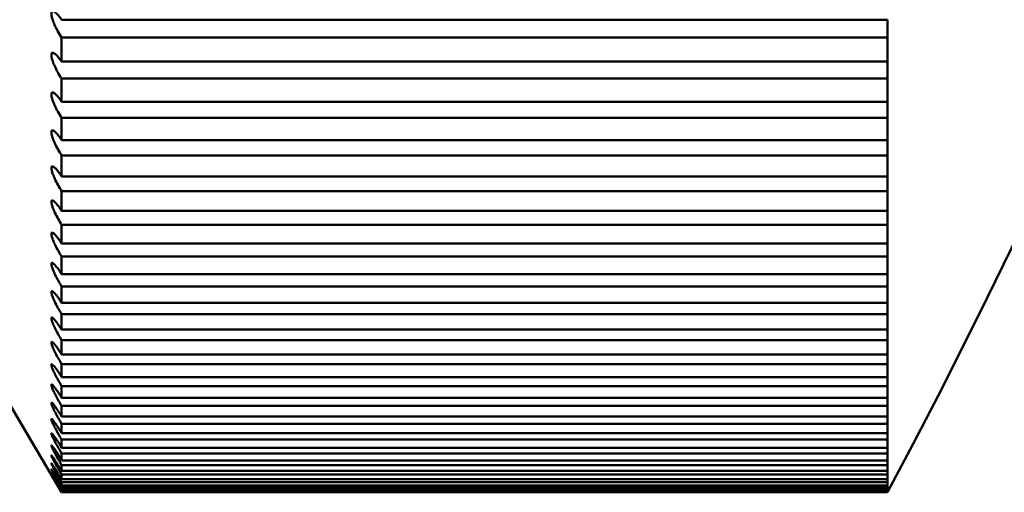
# Model space of a CAD drawing. Header units: millimetres. Extents: x 70 to 1011, y -602 to 1647.
# Tile 24 of 93: x 239.52 to 241.91, y 472.83 to 473.97. Entities that reach past the tile are written whole.
import ezdxf

# ---------------------------------------------------------------- set-up
doc = ezdxf.new("R2010")
doc.units = ezdxf.units.MM
doc.header["$LTSCALE"] = 0.75
doc.layers.add('Visible', color=7, linetype='Continuous', lineweight=50)

msp = doc.modelspace()

# ---------------------------------------------------------------- linework, layer by layer
at = {"layer": 'Visible'}
for p, q in [((241.6236, 473.9693, -5.3295), (239.6236, 473.9693, -5.3295)), ((239.6236, 473.9263, -5.4018), (241.6236, 473.9263, -5.4018)), ((241.6236, 473.8679, -5.5031), (239.6236, 473.8679, -5.5031)), ((239.6236, 473.8267, -5.5765), (241.6236, 473.8267, -5.5765)), ((241.6236, 473.7709, -5.6793), (239.6236, 473.7709, -5.6793)), ((239.6236, 473.7316, -5.7536), (241.6236, 473.7316, -5.7536)), ((241.6236, 473.6783, -5.8578), (239.6236, 473.6783, -5.8578)), ((239.6236, 473.6409, -5.9331), (241.6236, 473.6409, -5.9331)), ((241.6236, 473.5903, -6.0385), (239.6236, 473.5903, -6.0385)), ((239.6236, 473.5548, -6.1148), (241.6236, 473.5548, -6.1148)), ((241.6236, 473.5068, -6.2214), (239.6236, 473.5068, -6.2214)), ((239.6236, 473.4733, -6.2986), (241.6236, 473.4733, -6.2986)), ((241.6236, 473.428, -6.4064), (239.6236, 473.428, -6.4064)), ((239.6236, 473.3964, -6.4843), (241.6236, 473.3964, -6.4843)), ((241.6236, 473.3538, -6.5933), (239.6236, 473.3538, -6.5933)), ((239.6236, 473.3242, -6.672), (241.6236, 473.3242, -6.672)), ((241.6236, 473.2844, -6.7819), (239.6236, 473.2844, -6.7819)), ((239.6236, 473.2568, -6.8614), (241.6236, 473.2568, -6.8614)), ((241.6236, 473.2197, -6.9723), (239.6236, 473.2197, -6.9723)), ((239.6236, 473.1941, -7.0524), (241.6236, 473.1941, -7.0524)), ((241.6236, 473.1598, -7.1643), (239.6236, 473.1598, -7.1643)), ((239.6236, 473.1362, -7.245), (241.6236, 473.1362, -7.245)), ((241.6236, 473.1048, -7.3576), (239.6236, 473.1048, -7.3576)), ((239.6236, 473.0832, -7.4389), (241.6236, 473.0832, -7.4389)), ((241.6236, 473.0547, -7.5523), (239.6236, 473.0547, -7.5523)), ((239.6236, 473.0351, -7.6341), (241.6236, 473.0351, -7.6341)), ((241.6236, 473.0094, -7.7482), (239.6236, 473.0094, -7.7482)), ((239.6236, 472.9919, -7.8305), (241.6236, 472.9919, -7.8305)), ((241.6236, 472.9691, -7.9452), (239.6236, 472.9691, -7.9452)), ((239.6236, 472.9537, -8.0279), (241.6236, 472.9537, -8.0279)), ((241.6236, 472.9338, -8.1431), (239.6236, 472.9338, -8.1431)), ((239.6236, 472.9204, -8.2262), (241.6236, 472.9204, -8.2262)), ((241.6236, 472.9034, -8.3419), (239.6236, 472.9034, -8.3419)), ((239.6236, 472.8922, -8.4252), (241.6236, 472.8922, -8.4252)), ((241.6236, 472.878, -8.5413), (239.6236, 472.878, -8.5413)), ((239.6236, 472.8689, -8.6249), (241.6236, 472.8689, -8.6249)), ((241.6236, 472.8577, -8.7414), (239.6236, 472.8577, -8.7414)), ((239.6236, 472.8507, -8.8252), (241.6236, 472.8507, -8.8252)), ((241.6236, 472.8424, -8.9418), (239.6236, 472.8424, -8.9418)), ((239.6236, 472.8375, -9.0258), (241.6236, 472.8375, -9.0258)), ((241.6236, 472.8321, -9.1426), (239.6236, 472.8321, -9.1426)), ((239.6236, 472.8293, -9.2267), (241.6236, 472.8293, -9.2267)), ((241.6236, 472.8269, -9.3436), (239.6236, 472.8269, -9.3436)), ((239.6236, 472.8262, -9.4277), (241.6236, 472.8262, -9.4277)), ((239.6236, 472.8262, -9.4505), (241.6236, 472.8262, -9.4505))]:
    msp.add_line(p, q, dxfattribs=at)
at = {"layer": 'Visible', "extrusion": (0, 0, -1)}
msp.add_arc((-226.6236, 480.8262, 9.4505), 17, 151.92751, 208.07249, dxfattribs=at)
at = {"layer": 'Visible', "extrusion": (-1, 0, 0)}
for centre, start, end in [((-480.8262, -9.4505, -241.6236), 30.40296, 31.00535), ((-480.8262, -9.4505, -239.6236), 29.56535, 30.40296), ((-480.8262, -9.4505, -241.6236), 29.56535, 30.40296), ((-480.8262, -9.4505, -241.6236), 28.96296, 29.56535), ((-480.8262, -9.4505, -239.6236), 28.12535, 28.96296), ((-480.8262, -9.4505, -241.6236), 28.12535, 28.96296), ((-480.8262, -9.4505, -241.6236), 27.52296, 28.12535), ((-480.8262, -9.4505, -239.6236), 26.68535, 27.52296), ((-480.8262, -9.4505, -241.6236), 26.68535, 27.52296), ((-480.8262, -9.4505, -241.6236), 26.08296, 26.68535), ((-480.8262, -9.4505, -239.6236), 25.24535, 26.08296), ((-480.8262, -9.4505, -241.6236), 25.24535, 26.08296), ((-480.8262, -9.4505, -241.6236), 24.64296, 25.24535), ((-480.8262, -9.4505, -239.6236), 23.80535, 24.64296), ((-480.8262, -9.4505, -241.6236), 23.80535, 24.64296), ((-480.8262, -9.4505, -241.6236), 23.20296, 23.80535), ((-480.8262, -9.4505, -239.6236), 22.36535, 23.20296), ((-480.8262, -9.4505, -241.6236), 22.36535, 23.20296), ((-480.8262, -9.4505, -241.6236), 21.76296, 22.36535), ((-480.8262, -9.4505, -239.6236), 20.92535, 21.76296), ((-480.8262, -9.4505, -241.6236), 20.92535, 21.76296), ((-480.8262, -9.4505, -241.6236), 20.32296, 20.92535), ((-480.8262, -9.4505, -239.6236), 19.48535, 20.32296), ((-480.8262, -9.4505, -241.6236), 19.48535, 20.32296), ((-480.8262, -9.4505, -241.6236), 18.88296, 19.48535), ((-480.8262, -9.4505, -239.6236), 18.04535, 18.88296), ((-480.8262, -9.4505, -241.6236), 18.04535, 18.88296), ((-480.8262, -9.4505, -241.6236), 17.44296, 18.04535), ((-480.8262, -9.4505, -239.6236), 16.60535, 17.44296), ((-480.8262, -9.4505, -241.6236), 16.60535, 17.44296), ((-480.8262, -9.4505, -241.6236), 16.00296, 16.60535), ((-480.8262, -9.4505, -239.6236), 15.16535, 16.00296), ((-480.8262, -9.4505, -241.6236), 15.16535, 16.00296), ((-480.8262, -9.4505, -241.6236), 14.56296, 15.16535), ((-480.8262, -9.4505, -239.6236), 13.72535, 14.56296), ((-480.8262, -9.4505, -241.6236), 13.72535, 14.56296), ((-480.8262, -9.4505, -241.6236), 13.12296, 13.72535), ((-480.8262, -9.4505, -239.6236), 12.28535, 13.12296), ((-480.8262, -9.4505, -241.6236), 12.28535, 13.12296), ((-480.8262, -9.4505, -239.6236), 10.84535, 11.68296), ((-480.8262, -9.4505, -241.6236), 11.68296, 12.28535), ((-480.8262, -9.4505, -241.6236), 10.84535, 11.68296), ((-480.8262, -9.4505, -241.6236), 10.24296, 10.84535), ((-480.8262, -9.4505, -239.6236), 9.40535, 10.24296), ((-480.8262, -9.4505, -241.6236), 9.40535, 10.24296), ((-480.8262, -9.4505, -239.6236), 7.96535, 8.80296), ((-480.8262, -9.4505, -241.6236), 8.80296, 9.40535), ((-480.8262, -9.4505, -241.6236), 7.96535, 8.80296), ((-480.8262, -9.4505, -241.6236), 7.36296, 7.96535), ((-480.8262, -9.4505, -239.6236), 6.52535, 7.36296), ((-480.8262, -9.4505, -241.6236), 6.52535, 7.36296), ((-480.8262, -9.4505, -241.6236), 5.92296, 6.52535), ((-480.8262, -9.4505, -239.6236), 5.08535, 5.92296), ((-480.8262, -9.4505, -239.6236), 3.64535, 4.48296), ((-480.8262, -9.4505, -241.6236), 5.08535, 5.92296), ((-480.8262, -9.4505, -241.6236), 4.48296, 5.08535), ((-480.8262, -9.4505, -241.6236), 3.64535, 4.48296), ((-480.8262, -9.4505, -239.6236), 2.20535, 3.04296), ((-480.8262, -9.4505, -239.6236), 0.76535, 1.60296), ((-480.8262, -9.4505, -239.6236), 360, 0.16296), ((-480.8262, -9.4505, -241.6236), 3.04296, 3.64535), ((-480.8262, -9.4505, -241.6236), 2.20535, 3.04296), ((-480.8262, -9.4505, -241.6236), 1.60296, 2.20535), ((-480.8262, -9.4505, -241.6236), 0.76535, 1.60296), ((-480.8262, -9.4505, -241.6236), 0.16296, 0.76535), ((-480.8262, -9.4505, -241.6236), 360, 0.16296)]:
    msp.add_arc(centre, 8, start, end, dxfattribs=at)
at = {"layer": 'Visible'}
msp.add_open_spline([(239.6236, 472.8262, -9.4505), (238.6545, 474.4609, -9.4505), (237.7096, 476.1147, -9.4505), (236.6236, 477.6742, -9.4505)], degree=3, dxfattribs=at)
for points, knots in [([(239.6236, 473.9263, -5.4018), (239.6203, 473.9312, -5.4047), (239.6169, 473.9366, -5.4066), (239.6112, 473.9471, -5.408), (239.6087, 473.952, -5.4078), (239.6048, 473.9609, -5.4058), (239.6032, 473.9648, -5.4043), (239.601, 473.9712, -5.4006), (239.6003, 473.9738, -5.3988), (239.5994, 473.9774, -5.3955), (239.5992, 473.9785, -5.3943), (239.5989, 473.9802, -5.3923), (239.5989, 473.9808, -5.3916), (239.5988, 473.9818, -5.3902), (239.5987, 473.9822, -5.3896), (239.5987, 473.983, -5.3885), (239.5987, 473.9834, -5.3879), (239.5987, 473.9841, -5.3867), (239.5987, 473.9845, -5.386), (239.5987, 473.9853, -5.3845), (239.5988, 473.9857, -5.3836), (239.5989, 473.9866, -5.3817), (239.599, 473.987, -5.3807), (239.5994, 473.988, -5.3778), (239.5997, 473.9885, -5.3759), (239.6008, 473.9896, -5.3704), (239.6018, 473.9899, -5.3667), (239.6045, 473.9894, -5.3586), (239.6063, 473.9884, -5.3544), (239.6106, 473.9851, -5.3457), (239.6132, 473.9825, -5.3415), (239.6184, 473.9764, -5.3346), (239.621, 473.973, -5.3318), (239.6236, 473.9693, -5.3295)], [-0.0143245, -0.0143245, -0.0143245, -0.0143245, -0.01235892, -0.01235892, -0.01071741, -0.01071741, -0.00938642, -0.00938642, -0.00839263, -0.00839263, -0.00790349, -0.00790349, -0.00760844, -0.00760844, -0.00739428, -0.00739428, -0.00718047, -0.00718047, -0.00696825, -0.00696825, -0.00666811, -0.00666811, -0.00633213, -0.00633213, -0.00574289, -0.00574289, -0.00459338, -0.00459338, -0.00317954, -0.00317954, -0.00152308, -0.00152308, 0, 0, 0, 0]), ([(239.6236, 473.8267, -5.5765), (239.6203, 473.8315, -5.5792), (239.6171, 473.8368, -5.5809), (239.6114, 473.8472, -5.5821), (239.6089, 473.8521, -5.5818), (239.6049, 473.861, -5.5797), (239.6033, 473.8649, -5.5782), (239.6011, 473.8714, -5.5744), (239.6003, 473.874, -5.5724), (239.5995, 473.8775, -5.569), (239.5992, 473.8786, -5.5678), (239.599, 473.8803, -5.5658), (239.5989, 473.8809, -5.565), (239.5988, 473.8819, -5.5636), (239.5987, 473.8823, -5.563), (239.5987, 473.8831, -5.5617), (239.5987, 473.8835, -5.5611), (239.5987, 473.8842, -5.5599), (239.5987, 473.8845, -5.5592), (239.5987, 473.8853, -5.5577), (239.5988, 473.8857, -5.5568), (239.5989, 473.8865, -5.5548), (239.599, 473.8869, -5.5537), (239.5994, 473.8879, -5.5507), (239.5997, 473.8883, -5.5488), (239.6009, 473.8893, -5.5432), (239.6019, 473.8894, -5.5395), (239.6046, 473.8887, -5.5314), (239.6064, 473.8875, -5.5271), (239.6108, 473.8839, -5.5187), (239.6133, 473.8812, -5.5146), (239.6185, 473.875, -5.508), (239.621, 473.8716, -5.5053), (239.6236, 473.8679, -5.5031)], [-0.01432382, -0.01432382, -0.01432382, -0.01432382, -0.012413, -0.012413, -0.01076117, -0.01076117, -0.00942164, -0.00942164, -0.00841265, -0.00841265, -0.00791566, -0.00791566, -0.00761567, -0.00761567, -0.00739776, -0.00739776, -0.00718015, -0.00718015, -0.00696395, -0.00696395, -0.0066579, -0.0066579, -0.00631515, -0.00631515, -0.0057136, -0.0057136, -0.00455641, -0.00455641, -0.00313371, -0.00313371, -0.00150333, -0.00150333, 0, 0, 0, 0]), ([(239.6236, 473.7316, -5.7536), (239.6204, 473.7363, -5.7561), (239.6173, 473.7415, -5.7577), (239.6116, 473.7517, -5.7587), (239.6091, 473.7567, -5.7584), (239.6051, 473.7656, -5.7561), (239.6035, 473.7695, -5.7545), (239.6012, 473.7759, -5.7506), (239.6004, 473.7785, -5.7485), (239.5995, 473.782, -5.745), (239.5993, 473.7831, -5.7437), (239.599, 473.7848, -5.7416), (239.5989, 473.7854, -5.7408), (239.5988, 473.7864, -5.7394), (239.5987, 473.7868, -5.7387), (239.5987, 473.7875, -5.7375), (239.5987, 473.7879, -5.7368), (239.5987, 473.7886, -5.7355), (239.5987, 473.7889, -5.7349), (239.5987, 473.7897, -5.7333), (239.5988, 473.7901, -5.7323), (239.5989, 473.7909, -5.7303), (239.599, 473.7912, -5.7292), (239.5994, 473.7921, -5.7261), (239.5998, 473.7925, -5.7242), (239.6009, 473.7933, -5.7184), (239.602, 473.7933, -5.7147), (239.6048, 473.7923, -5.7066), (239.6066, 473.791, -5.7023), (239.611, 473.7871, -5.6941), (239.6135, 473.7844, -5.6902), (239.6186, 473.7781, -5.6838), (239.6211, 473.7746, -5.6813), (239.6236, 473.7709, -5.6793)], [-0.01432316, -0.01432316, -0.01432316, -0.01432316, -0.01246944, -0.01246944, -0.01080686, -0.01080686, -0.00945842, -0.00945842, -0.00843358, -0.00843358, -0.00792841, -0.00792841, -0.00762325, -0.00762325, -0.00740142, -0.00740142, -0.00717984, -0.00717984, -0.00695948, -0.00695948, -0.00664723, -0.00664723, -0.0062974, -0.0062974, -0.00568294, -0.00568294, -0.00451779, -0.00451779, -0.00308582, -0.00308582, -0.00148256, -0.00148256, 0, 0, 0, 0]), ([(239.6236, 473.6409, -5.9331), (239.6205, 473.6456, -5.9354), (239.6175, 473.6506, -5.9368), (239.6119, 473.6607, -5.9377), (239.6093, 473.6657, -5.9373), (239.6052, 473.6746, -5.9349), (239.6036, 473.6785, -5.9332), (239.6013, 473.6849, -5.9291), (239.6004, 473.6875, -5.927), (239.5995, 473.691, -5.9233), (239.5993, 473.6921, -5.922), (239.599, 473.6938, -5.9198), (239.5989, 473.6943, -5.919), (239.5988, 473.6953, -5.9175), (239.5987, 473.6957, -5.9169), (239.5987, 473.6964, -5.9156), (239.5987, 473.6968, -5.9149), (239.5987, 473.6975, -5.9136), (239.5987, 473.6978, -5.9129), (239.5987, 473.6985, -5.9112), (239.5988, 473.6989, -5.9102), (239.5989, 473.6996, -5.9081), (239.5991, 473.7, -5.907), (239.5995, 473.7008, -5.9039), (239.5998, 473.7011, -5.9018), (239.601, 473.7018, -5.896), (239.6021, 473.7016, -5.8922), (239.6049, 473.7003, -5.8841), (239.6068, 473.6989, -5.8799), (239.6112, 473.6947, -5.8719), (239.6136, 473.6919, -5.8681), (239.6186, 473.6855, -5.8621), (239.6211, 473.6821, -5.8596), (239.6236, 473.6783, -5.8578)], [-0.01432251, -0.01432251, -0.01432251, -0.01432251, -0.01252833, -0.01252833, -0.01085456, -0.01085456, -0.00949685, -0.00949685, -0.00845547, -0.00845547, -0.00794177, -0.00794177, -0.00763121, -0.00763121, -0.00740528, -0.00740528, -0.00717955, -0.00717955, -0.00695482, -0.00695482, -0.00663609, -0.00663609, -0.00627883, -0.00627883, -0.00565085, -0.00565085, -0.00447742, -0.00447742, -0.00303575, -0.00303575, -0.00146073, -0.00146073, 0, 0, 0, 0]), ([(239.6236, 473.5548, -6.1148), (239.6207, 473.5593, -6.1169), (239.6177, 473.5642, -6.1181), (239.6122, 473.5741, -6.1189), (239.6096, 473.5792, -6.1184), (239.6054, 473.5881, -6.1159), (239.6038, 473.592, -6.1141), (239.6014, 473.5984, -6.1099), (239.6005, 473.601, -6.1077), (239.5995, 473.6045, -6.1039), (239.5993, 473.6056, -6.1025), (239.599, 473.6072, -6.1003), (239.5989, 473.6078, -6.0994), (239.5988, 473.6087, -6.0979), (239.5987, 473.6091, -6.0972), (239.5987, 473.6098, -6.0959), (239.5987, 473.6102, -6.0952), (239.5987, 473.6108, -6.0938), (239.5987, 473.6111, -6.0931), (239.5987, 473.6118, -6.0914), (239.5988, 473.6122, -6.0904), (239.599, 473.6129, -6.0882), (239.5991, 473.6132, -6.087), (239.5995, 473.6139, -6.0838), (239.5999, 473.6142, -6.0817), (239.6011, 473.6147, -6.0758), (239.6022, 473.6144, -6.072), (239.6051, 473.6128, -6.0639), (239.607, 473.6112, -6.0597), (239.6114, 473.6068, -6.0519), (239.6138, 473.6039, -6.0483), (239.6187, 473.5975, -6.0426), (239.6212, 473.594, -6.0403), (239.6236, 473.5903, -6.0385)], [-0.0143219, -0.0143219, -0.0143219, -0.0143219, -0.01258981, -0.01258981, -0.01090439, -0.01090439, -0.00953699, -0.00953699, -0.00847838, -0.00847838, -0.00795576, -0.00795576, -0.00763956, -0.00763956, -0.00740934, -0.00740934, -0.00717926, -0.00717926, -0.00694997, -0.00694997, -0.00662445, -0.00662445, -0.00625941, -0.00625941, -0.00561724, -0.00561724, -0.00443521, -0.00443521, -0.00298339, -0.00298339, -0.00143777, -0.00143777, 0, 0, 0, 0]), ([(239.6236, 473.4733, -6.2986), (239.6208, 473.4777, -6.3005), (239.6179, 473.4824, -6.3016), (239.6125, 473.4922, -6.3022), (239.6098, 473.4972, -6.3017), (239.6056, 473.5061, -6.299), (239.6039, 473.51, -6.2972), (239.6014, 473.5164, -6.2928), (239.6006, 473.5191, -6.2905), (239.5996, 473.5226, -6.2866), (239.5993, 473.5236, -6.2852), (239.599, 473.5252, -6.2829), (239.5989, 473.5258, -6.282), (239.5988, 473.5267, -6.2804), (239.5987, 473.5271, -6.2797), (239.5987, 473.5278, -6.2783), (239.5987, 473.5281, -6.2776), (239.5987, 473.5288, -6.2762), (239.5987, 473.5291, -6.2755), (239.5987, 473.5297, -6.2737), (239.5988, 473.5301, -6.2726), (239.599, 473.5307, -6.2704), (239.5991, 473.531, -6.2692), (239.5995, 473.5317, -6.2659), (239.5999, 473.5319, -6.2637), (239.6012, 473.5321, -6.2577), (239.6023, 473.5318, -6.2539), (239.6053, 473.5298, -6.2458), (239.6072, 473.5281, -6.2417), (239.6116, 473.5234, -6.2341), (239.614, 473.5205, -6.2307), (239.6188, 473.514, -6.2252), (239.6212, 473.5105, -6.2231), (239.6236, 473.5068, -6.2214)], [-0.01432131, -0.01432131, -0.01432131, -0.01432131, -0.01265399, -0.01265399, -0.01095645, -0.01095645, -0.00957893, -0.00957893, -0.00850236, -0.00850236, -0.00797042, -0.00797042, -0.00764832, -0.00764832, -0.00741363, -0.00741363, -0.00717899, -0.00717899, -0.00694492, -0.00694492, -0.00661229, -0.00661229, -0.00623909, -0.00623909, -0.00558204, -0.00558204, -0.00439105, -0.00439105, -0.00292861, -0.00292861, -0.0014136, -0.0014136, 0, 0, 0, 0]), ([(239.6236, 473.3964, -6.4843), (239.6209, 473.4007, -6.486), (239.6182, 473.4052, -6.4871), (239.6128, 473.4148, -6.4876), (239.6101, 473.4199, -6.487), (239.6058, 473.4288, -6.4841), (239.6041, 473.4327, -6.4822), (239.6015, 473.4391, -6.4777), (239.6006, 473.4418, -6.4754), (239.5996, 473.4452, -6.4713), (239.5993, 473.4463, -6.4699), (239.599, 473.4479, -6.4675), (239.5989, 473.4484, -6.4665), (239.5988, 473.4493, -6.4649), (239.5987, 473.4497, -6.4642), (239.5987, 473.4504, -6.4627), (239.5987, 473.4507, -6.462), (239.5987, 473.4513, -6.4605), (239.5987, 473.4516, -6.4598), (239.5987, 473.4522, -6.458), (239.5988, 473.4525, -6.4569), (239.599, 473.4531, -6.4546), (239.5991, 473.4534, -6.4534), (239.5996, 473.454, -6.4499), (239.6, 473.4541, -6.4477), (239.6013, 473.4542, -6.4417), (239.6024, 473.4537, -6.4379), (239.6055, 473.4515, -6.4298), (239.6074, 473.4495, -6.4257), (239.6118, 473.4446, -6.4183), (239.6141, 473.4417, -6.4151), (239.6189, 473.4352, -6.4099), (239.6212, 473.4317, -6.4079), (239.6236, 473.428, -6.4064)], [-0.01432076, -0.01432076, -0.01432076, -0.01432076, -0.01272099, -0.01272099, -0.01101084, -0.01101084, -0.00962276, -0.00962276, -0.00852745, -0.00852745, -0.00798579, -0.00798579, -0.00765753, -0.00765753, -0.00741814, -0.00741814, -0.00717874, -0.00717874, -0.00693966, -0.00693966, -0.00659957, -0.00659957, -0.00621781, -0.00621781, -0.00554516, -0.00554516, -0.00434483, -0.00434483, -0.00287126, -0.00287126, -0.00138815, -0.00138815, 0, 0, 0, 0]), ([(239.6236, 473.3242, -6.672), (239.621, 473.3284, -6.6735), (239.6183, 473.3328, -6.6744), (239.613, 473.3422, -6.6748), (239.6103, 473.3473, -6.6741), (239.606, 473.3562, -6.6712), (239.6043, 473.36, -6.6692), (239.6016, 473.3665, -6.6646), (239.6007, 473.3691, -6.6621), (239.5997, 473.3726, -6.6579), (239.5994, 473.3736, -6.6564), (239.599, 473.3752, -6.6539), (239.5989, 473.3757, -6.653), (239.5988, 473.3766, -6.6513), (239.5987, 473.377, -6.6506), (239.5987, 473.3776, -6.6491), (239.5987, 473.3779, -6.6483), (239.5987, 473.3785, -6.6468), (239.5987, 473.3788, -6.646), (239.5987, 473.3794, -6.6442), (239.5988, 473.3797, -6.6431), (239.599, 473.3802, -6.6407), (239.5991, 473.3804, -6.6394), (239.5996, 473.3809, -6.6359), (239.6, 473.381, -6.6336), (239.6014, 473.3808, -6.6275), (239.6026, 473.3802, -6.6237), (239.6057, 473.3777, -6.6156), (239.6077, 473.3756, -6.6116), (239.612, 473.3705, -6.6045), (239.6143, 473.3675, -6.6014), (239.619, 473.3609, -6.5965), (239.6213, 473.3575, -6.5946), (239.6236, 473.3538, -6.5933)], [-0.01432031, -0.01432031, -0.01432031, -0.01432031, -0.0127676, -0.0127676, -0.01106769, -0.01106769, -0.00966859, -0.00966859, -0.00855373, -0.00855373, -0.00800191, -0.00800191, -0.00766721, -0.00766721, -0.0074229, -0.0074229, -0.00717851, -0.00717851, -0.00693418, -0.00693418, -0.00658626, -0.00658626, -0.00619552, -0.00619552, -0.00550648, -0.00550648, -0.00429643, -0.00429643, -0.0028112, -0.0028112, -0.00136134, -0.00136134, 0, 0, 0, 0]), ([(239.6236, 473.2568, -6.8614), (239.621, 473.2609, -6.8628), (239.6184, 473.2653, -6.8636), (239.6132, 473.2745, -6.8638), (239.6106, 473.2794, -6.863), (239.6062, 473.2882, -6.86), (239.6044, 473.2921, -6.858), (239.6018, 473.2985, -6.8532), (239.6008, 473.3012, -6.8506), (239.5997, 473.3046, -6.8463), (239.5994, 473.3056, -6.8448), (239.599, 473.3072, -6.8422), (239.5989, 473.3077, -6.8412), (239.5988, 473.3086, -6.8395), (239.5987, 473.3089, -6.8387), (239.5987, 473.3096, -6.8372), (239.5987, 473.3099, -6.8364), (239.5987, 473.3104, -6.8348), (239.5987, 473.3107, -6.834), (239.5987, 473.3112, -6.8321), (239.5988, 473.3115, -6.831), (239.599, 473.312, -6.8285), (239.5992, 473.3122, -6.8272), (239.5997, 473.3125, -6.8236), (239.6001, 473.3126, -6.8213), (239.6015, 473.3122, -6.815), (239.6027, 473.3114, -6.8112), (239.6059, 473.3086, -6.8032), (239.6079, 473.3063, -6.7992), (239.6123, 473.301, -6.7924), (239.6145, 473.298, -6.7895), (239.6191, 473.2914, -6.785), (239.6213, 473.288, -6.7832), (239.6236, 473.2844, -6.7819)], [-0.01431995, -0.01431995, -0.01431995, -0.01431995, -0.01279282, -0.01279282, -0.01112713, -0.01112713, -0.00971651, -0.00971651, -0.00858127, -0.00858127, -0.00801883, -0.00801883, -0.00767737, -0.00767737, -0.00742792, -0.00742792, -0.00717831, -0.00717831, -0.00692847, -0.00692847, -0.00657234, -0.00657234, -0.00617217, -0.00617217, -0.00546592, -0.00546592, -0.00424572, -0.00424572, -0.00274826, -0.00274826, -0.00133307, -0.00133307, 0, 0, 0, 0]), ([(239.6236, 473.1941, -7.0524), (239.621, 473.1982, -7.0537), (239.6185, 473.2025, -7.0544), (239.6134, 473.2116, -7.0544), (239.6108, 473.2164, -7.0536), (239.6065, 473.225, -7.0505), (239.6046, 473.2289, -7.0484), (239.6019, 473.2353, -7.0434), (239.6009, 473.238, -7.0408), (239.5997, 473.2414, -7.0363), (239.5994, 473.2424, -7.0348), (239.5991, 473.2439, -7.0321), (239.5989, 473.2445, -7.0311), (239.5988, 473.2453, -7.0293), (239.5987, 473.2456, -7.0285), (239.5987, 473.2462, -7.0269), (239.5987, 473.2465, -7.0261), (239.5987, 473.2471, -7.0245), (239.5987, 473.2473, -7.0237), (239.5987, 473.2478, -7.0217), (239.5988, 473.2481, -7.0205), (239.599, 473.2485, -7.018), (239.5992, 473.2487, -7.0167), (239.5997, 473.2489, -7.0129), (239.6002, 473.2489, -7.0106), (239.6017, 473.2483, -7.0043), (239.6029, 473.2473, -7.0005), (239.6061, 473.2442, -6.9925), (239.6082, 473.2418, -6.9886), (239.6125, 473.2362, -6.982), (239.6147, 473.2332, -6.9793), (239.6192, 473.2267, -6.9751), (239.6214, 473.2233, -6.9735), (239.6236, 473.2197, -6.9723)], [-0.01431963, -0.01431963, -0.01431963, -0.01431963, -0.01281943, -0.01281943, -0.01118928, -0.01118928, -0.00976663, -0.00976663, -0.00861012, -0.00861012, -0.00803658, -0.00803658, -0.00768807, -0.00768807, -0.00743321, -0.00743321, -0.00717813, -0.00717813, -0.00692251, -0.00692251, -0.00655776, -0.00655776, -0.00614769, -0.00614769, -0.00542335, -0.00542335, -0.00419255, -0.00419255, -0.00268227, -0.00268227, -0.00130325, -0.00130325, 0, 0, 0, 0]), ([(239.6236, 473.1362, -7.245), (239.6211, 473.1403, -7.2462), (239.6186, 473.1445, -7.2467), (239.6135, 473.1535, -7.2465), (239.611, 473.1581, -7.2457), (239.6067, 473.1667, -7.2425), (239.6048, 473.1706, -7.2403), (239.602, 473.177, -7.2352), (239.6009, 473.1796, -7.2325), (239.5998, 473.183, -7.2279), (239.5995, 473.184, -7.2263), (239.5991, 473.1855, -7.2236), (239.599, 473.186, -7.2225), (239.5988, 473.1868, -7.2206), (239.5988, 473.1871, -7.2198), (239.5987, 473.1877, -7.2182), (239.5987, 473.188, -7.2174), (239.5987, 473.1885, -7.2157), (239.5987, 473.1887, -7.2149), (239.5987, 473.1892, -7.2128), (239.5988, 473.1894, -7.2116), (239.5991, 473.1898, -7.209), (239.5992, 473.1899, -7.2076), (239.5998, 473.19, -7.2038), (239.6002, 473.1899, -7.2014), (239.6018, 473.1891, -7.195), (239.603, 473.188, -7.1912), (239.6063, 473.1845, -7.1834), (239.6085, 473.182, -7.1795), (239.6128, 473.1762, -7.1732), (239.6149, 473.1732, -7.1707), (239.6193, 473.1667, -7.1668), (239.6214, 473.1633, -7.1653), (239.6236, 473.1598, -7.1643)], [-0.01431937, -0.01431937, -0.01431937, -0.01431937, -0.01284299, -0.01284299, -0.01124391, -0.01124391, -0.0098106, -0.0098106, -0.00864037, -0.00864037, -0.00805523, -0.00805523, -0.00769932, -0.00769932, -0.00743881, -0.00743881, -0.00717797, -0.00717797, -0.00691629, -0.00691629, -0.00654249, -0.00654249, -0.00612202, -0.00612202, -0.00537866, -0.00537866, -0.00413678, -0.00413678, -0.00261305, -0.00261305, -0.00127177, -0.00127177, 0, 0, 0, 0]), ([(239.6236, 473.0832, -7.4389), (239.6211, 473.0873, -7.44), (239.6187, 473.0915, -7.4404), (239.6137, 473.1002, -7.4401), (239.6112, 473.1048, -7.4391), (239.6068, 473.1132, -7.4359), (239.605, 473.1171, -7.4336), (239.6021, 473.1235, -7.4284), (239.601, 473.126, -7.4257), (239.5998, 473.1294, -7.4209), (239.5995, 473.1304, -7.4193), (239.5991, 473.1319, -7.4164), (239.599, 473.1324, -7.4154), (239.5988, 473.1331, -7.4134), (239.5988, 473.1335, -7.4126), (239.5987, 473.134, -7.4109), (239.5987, 473.1343, -7.4101), (239.5987, 473.1347, -7.4084), (239.5987, 473.135, -7.4075), (239.5988, 473.1354, -7.4054), (239.5988, 473.1356, -7.4041), (239.5991, 473.1359, -7.4014), (239.5992, 473.136, -7.4), (239.5998, 473.136, -7.3961), (239.6003, 473.1358, -7.3936), (239.6019, 473.1347, -7.3872), (239.6032, 473.1335, -7.3834), (239.6066, 473.1297, -7.3756), (239.6087, 473.1269, -7.3718), (239.6131, 473.121, -7.3658), (239.6152, 473.1179, -7.3635), (239.6194, 473.1116, -7.3599), (239.6215, 473.1082, -7.3586), (239.6236, 473.1048, -7.3576)], [-0.01431918, -0.01431918, -0.01431918, -0.01431918, -0.01286472, -0.01286472, -0.01129396, -0.01129396, -0.00985084, -0.00985084, -0.00867209, -0.00867209, -0.00807481, -0.00807481, -0.00771116, -0.00771116, -0.00744472, -0.00744472, -0.00717786, -0.00717786, -0.00690979, -0.00690979, -0.00652648, -0.00652648, -0.00609507, -0.00609507, -0.0053317, -0.0053317, -0.00407824, -0.00407824, -0.00254038, -0.00254038, -0.00123853, -0.00123853, 0, 0, 0, 0]), ([(239.6236, 473.0351, -7.6341), (239.6212, 473.0391, -7.6351), (239.6187, 473.0433, -7.6354), (239.6138, 473.0519, -7.6349), (239.6114, 473.0563, -7.6339), (239.607, 473.0646, -7.6305), (239.6051, 473.0685, -7.6282), (239.6022, 473.0748, -7.6229), (239.6011, 473.0774, -7.6201), (239.5999, 473.0807, -7.6152), (239.5995, 473.0817, -7.6135), (239.5991, 473.0831, -7.6106), (239.599, 473.0836, -7.6095), (239.5988, 473.0844, -7.6075), (239.5988, 473.0847, -7.6066), (239.5987, 473.0852, -7.6049), (239.5987, 473.0854, -7.604), (239.5987, 473.0859, -7.6023), (239.5987, 473.0861, -7.6014), (239.5988, 473.0864, -7.5992), (239.5988, 473.0866, -7.5979), (239.5991, 473.0868, -7.5951), (239.5993, 473.0869, -7.5937), (239.5999, 473.0868, -7.5896), (239.6004, 473.0865, -7.5871), (239.6021, 473.0851, -7.5806), (239.6034, 473.0837, -7.5769), (239.6069, 473.0796, -7.5692), (239.6091, 473.0767, -7.5654), (239.6134, 473.0706, -7.5598), (239.6154, 473.0676, -7.5577), (239.6195, 473.0613, -7.5544), (239.6216, 473.058, -7.5531), (239.6236, 473.0547, -7.5523)], [-0.01431906, -0.01431906, -0.01431906, -0.01431906, -0.01288766, -0.01288766, -0.01134636, -0.01134636, -0.00989297, -0.00989297, -0.00870538, -0.00870538, -0.0080954, -0.0080954, -0.00772363, -0.00772363, -0.00745096, -0.00745096, -0.00717777, -0.00717777, -0.00690301, -0.00690301, -0.0065097, -0.0065097, -0.00606677, -0.00606677, -0.00528235, -0.00528235, -0.00401674, -0.00401674, -0.00246404, -0.00246404, -0.00120339, -0.00120339, 0, 0, 0, 0]), ([(239.6236, 472.9919, -7.8305), (239.6212, 472.9959, -7.8313), (239.6188, 473, -7.8316), (239.614, 473.0084, -7.8309), (239.6116, 473.0127, -7.8299), (239.6073, 473.0209, -7.8264), (239.6053, 473.0248, -7.824), (239.6023, 473.0311, -7.8185), (239.6012, 473.0336, -7.8157), (239.5999, 473.0368, -7.8107), (239.5996, 473.0378, -7.8089), (239.5991, 473.0392, -7.8059), (239.599, 473.0397, -7.8048), (239.5988, 473.0404, -7.8027), (239.5988, 473.0407, -7.8018), (239.5987, 473.0412, -7.8001), (239.5987, 473.0415, -7.7992), (239.5987, 473.0419, -7.7973), (239.5987, 473.042, -7.7964), (239.5988, 473.0424, -7.7942), (239.5989, 473.0425, -7.7928), (239.5991, 473.0426, -7.79), (239.5993, 473.0426, -7.7885), (239.6004, 473.0423, -7.7818), (239.6017, 473.041, -7.7768), (239.6051, 473.0371, -7.768), (239.607, 473.0346, -7.7643), (239.6113, 473.0286, -7.7576), (239.6138, 473.0249, -7.7548), (239.6187, 473.0174, -7.7506), (239.6211, 473.0135, -7.7491), (239.6236, 473.0094, -7.7482)], [-0.01433443, -0.01433443, -0.01433443, -0.01433443, -0.01292573, -0.01292573, -0.01141342, -0.01141342, -0.00994766, -0.00994766, -0.00874947, -0.00874947, -0.00812551, -0.00812551, -0.0077448, -0.0077448, -0.00746528, -0.00746528, -0.00718513, -0.00718513, -0.006903, -0.006903, -0.00649872, -0.00649872, -0.00604316, -0.00604316, -0.00444502, -0.00444502, -0.00298994, -0.00298994, -0.00144187, -0.00144187, 0, 0, 0, 0]), ([(239.6236, 472.9537, -8.0279), (239.6212, 472.9577, -8.0286), (239.6187, 472.9619, -8.0288), (239.6138, 472.9704, -8.0278), (239.6114, 472.9748, -8.0266), (239.6071, 472.983, -8.0228), (239.6051, 472.9867, -8.0203), (239.6022, 472.9928, -8.0147), (239.6011, 472.9952, -8.0117), (239.5999, 472.9982, -8.0067), (239.5995, 472.9991, -8.005), (239.5991, 473.0004, -8.002), (239.599, 473.0009, -8.0008), (239.5988, 473.0015, -7.9988), (239.5988, 473.0018, -7.9979), (239.5987, 473.0022, -7.9962), (239.5987, 473.0024, -7.9953), (239.5987, 473.0028, -7.9935), (239.5987, 473.0029, -7.9926), (239.5988, 473.0032, -7.9904), (239.5988, 473.0033, -7.9891), (239.5991, 473.0034, -7.9863), (239.5993, 473.0033, -7.9848), (239.5999, 473.003, -7.9808), (239.6004, 473.0026, -7.9782), (239.6021, 473.0009, -7.9718), (239.6035, 472.9993, -7.9681), (239.6069, 472.9948, -7.9606), (239.6091, 472.9917, -7.9571), (239.6135, 472.9853, -7.9518), (239.6155, 472.9822, -7.9498), (239.6195, 472.9758, -7.9469), (239.6216, 472.9725, -7.9458), (239.6236, 472.9691, -7.9452)], [-0.01431904, -0.01431904, -0.01431904, -0.01431904, -0.01288933, -0.01288933, -0.01135017, -0.01135017, -0.00989608, -0.00989608, -0.00870788, -0.00870788, -0.00809746, -0.00809746, -0.00772512, -0.00772512, -0.00745176, -0.00745176, -0.00717776, -0.00717776, -0.00690176, -0.00690176, -0.00650594, -0.00650594, -0.00605986, -0.00605986, -0.0052687, -0.0052687, -0.00399974, -0.00399974, -0.00244287, -0.00244287, -0.00119364, -0.00119364, 0, 0, 0, 0]), ([(239.6236, 472.9204, -8.2262), (239.6211, 472.9246, -8.2268), (239.6187, 472.9288, -8.2269), (239.6137, 472.9374, -8.2256), (239.6112, 472.9419, -8.2242), (239.6069, 472.95, -8.2201), (239.605, 472.9536, -8.2175), (239.6021, 472.9594, -8.2117), (239.601, 472.9617, -8.2087), (239.5998, 472.9645, -8.2037), (239.5995, 472.9654, -8.2019), (239.5991, 472.9666, -8.1989), (239.599, 472.9669, -8.1978), (239.5988, 472.9675, -8.1958), (239.5988, 472.9678, -8.195), (239.5987, 472.9682, -8.1932), (239.5987, 472.9683, -8.1923), (239.5987, 472.9686, -8.1906), (239.5987, 472.9688, -8.1897), (239.5988, 472.969, -8.1875), (239.5988, 472.969, -8.1863), (239.5991, 472.9691, -8.1835), (239.5992, 472.969, -8.1821), (239.5998, 472.9686, -8.1782), (239.6003, 472.9682, -8.1757), (239.602, 472.9664, -8.1694), (239.6033, 472.9648, -8.1658), (239.6067, 472.9602, -8.1584), (239.6088, 472.9571, -8.1549), (239.6131, 472.9506, -8.1496), (239.6152, 472.9473, -8.1476), (239.6194, 472.9406, -8.1447), (239.6215, 472.9372, -8.1437), (239.6236, 472.9338, -8.1431)], [-0.01431914, -0.01431914, -0.01431914, -0.01431914, -0.01286633, -0.01286633, -0.01129767, -0.01129767, -0.00985387, -0.00985387, -0.00867452, -0.00867452, -0.00807679, -0.00807679, -0.00771257, -0.00771257, -0.00744547, -0.00744547, -0.00717783, -0.00717783, -0.0069086, -0.0069086, -0.00652293, -0.00652293, -0.00608855, -0.00608855, -0.00531887, -0.00531887, -0.00406225, -0.00406225, -0.00252046, -0.00252046, -0.00122941, -0.00122941, 0, 0, 0, 0]), ([(239.6236, 472.8922, -8.4252), (239.6211, 472.8964, -8.4258), (239.6186, 472.9006, -8.4257), (239.6135, 472.9094, -8.4242), (239.611, 472.9139, -8.4226), (239.6067, 472.9219, -8.4182), (239.6048, 472.9254, -8.4155), (239.602, 472.931, -8.4095), (239.601, 472.9332, -8.4064), (239.5998, 472.9358, -8.4014), (239.5995, 472.9366, -8.3996), (239.5991, 472.9376, -8.3967), (239.599, 472.938, -8.3956), (239.5988, 472.9385, -8.3936), (239.5988, 472.9387, -8.3928), (239.5987, 472.9391, -8.3911), (239.5987, 472.9392, -8.3902), (239.5987, 472.9395, -8.3885), (239.5987, 472.9395, -8.3876), (239.5987, 472.9397, -8.3855), (239.5988, 472.9397, -8.3842), (239.5991, 472.9397, -8.3816), (239.5992, 472.9396, -8.3802), (239.5998, 472.9392, -8.3764), (239.6003, 472.9387, -8.374), (239.6018, 472.9369, -8.3678), (239.6031, 472.9352, -8.3642), (239.6064, 472.9306, -8.3569), (239.6085, 472.9274, -8.3535), (239.6129, 472.9208, -8.3482), (239.615, 472.9174, -8.3462), (239.6193, 472.9105, -8.3433), (239.6214, 472.907, -8.3424), (239.6236, 472.9034, -8.3419)], [-0.01431931, -0.01431931, -0.01431931, -0.01431931, -0.01284453, -0.01284453, -0.01124752, -0.01124752, -0.00981355, -0.00981355, -0.00864272, -0.00864272, -0.00805712, -0.00805712, -0.00770066, -0.00770066, -0.00743952, -0.00743952, -0.00717794, -0.00717794, -0.00691514, -0.00691514, -0.00653912, -0.00653912, -0.00611586, -0.00611586, -0.00536658, -0.00536658, -0.00412172, -0.00412172, -0.0025943, -0.0025943, -0.00126325, -0.00126325, 0, 0, 0, 0]), ([(239.6236, 472.8689, -8.6249), (239.621, 472.8732, -8.6254), (239.6185, 472.8775, -8.6252), (239.6134, 472.8864, -8.6234), (239.6108, 472.891, -8.6216), (239.6065, 472.8988, -8.6169), (239.6046, 472.9022, -8.6141), (239.6019, 472.9075, -8.6079), (239.6009, 472.9096, -8.6048), (239.5997, 472.912, -8.5998), (239.5994, 472.9127, -8.598), (239.5991, 472.9137, -8.5951), (239.5989, 472.914, -8.594), (239.5988, 472.9145, -8.5921), (239.5987, 472.9146, -8.5912), (239.5987, 472.9149, -8.5896), (239.5987, 472.9151, -8.5887), (239.5987, 472.9153, -8.587), (239.5987, 472.9153, -8.5862), (239.5987, 472.9154, -8.5841), (239.5988, 472.9154, -8.5829), (239.599, 472.9153, -8.5803), (239.5992, 472.9152, -8.5789), (239.5997, 472.9147, -8.5752), (239.6002, 472.9142, -8.5729), (239.6017, 472.9123, -8.5668), (239.6029, 472.9106, -8.5633), (239.6062, 472.906, -8.5561), (239.6082, 472.9028, -8.5527), (239.6126, 472.896, -8.5475), (239.6148, 472.8925, -8.5455), (239.6192, 472.8854, -8.5426), (239.6214, 472.8817, -8.5417), (239.6236, 472.878, -8.5413)], [-0.01431955, -0.01431955, -0.01431955, -0.01431955, -0.01282077, -0.01282077, -0.01119246, -0.01119246, -0.00976922, -0.00976922, -0.0086124, -0.0086124, -0.0080384, -0.0080384, -0.00768935, -0.00768935, -0.00743388, -0.00743388, -0.00717809, -0.00717809, -0.00692141, -0.00692141, -0.00655456, -0.00655456, -0.00614187, -0.00614187, -0.00541198, -0.00541198, -0.00417836, -0.00417836, -0.0026646, -0.0026646, -0.00129526, -0.00129526, 0, 0, 0, 0]), ([(239.6236, 472.8507, -8.8252), (239.621, 472.855, -8.8255), (239.6184, 472.8595, -8.8252), (239.6132, 472.8685, -8.8231), (239.6106, 472.873, -8.8211), (239.6062, 472.8808, -8.816), (239.6044, 472.884, -8.8131), (239.6018, 472.8891, -8.8068), (239.6008, 472.891, -8.8037), (239.5997, 472.8933, -8.7987), (239.5994, 472.8939, -8.7969), (239.599, 472.8947, -8.7941), (239.5989, 472.895, -8.793), (239.5988, 472.8954, -8.7911), (239.5987, 472.8956, -8.7902), (239.5987, 472.8958, -8.7886), (239.5987, 472.8959, -8.7878), (239.5987, 472.896, -8.7861), (239.5987, 472.8961, -8.7853), (239.5987, 472.8962, -8.7833), (239.5988, 472.8961, -8.7821), (239.599, 472.896, -8.7796), (239.5992, 472.8959, -8.7782), (239.5997, 472.8953, -8.7746), (239.6001, 472.8948, -8.7723), (239.6016, 472.8928, -8.7664), (239.6028, 472.8911, -8.7629), (239.6059, 472.8863, -8.7559), (239.608, 472.8832, -8.7525), (239.6123, 472.8763, -8.7473), (239.6146, 472.8726, -8.7453), (239.6191, 472.8652, -8.7425), (239.6213, 472.8615, -8.7417), (239.6236, 472.8577, -8.7414)], [-0.01431985, -0.01431985, -0.01431985, -0.01431985, -0.01279412, -0.01279412, -0.01113026, -0.01113026, -0.00971906, -0.00971906, -0.00858347, -0.00858347, -0.00802057, -0.00802057, -0.00767859, -0.00767859, -0.00742855, -0.00742855, -0.00717826, -0.00717826, -0.00692742, -0.00692742, -0.0065693, -0.0065693, -0.00616667, -0.00616667, -0.0054552, -0.0054552, -0.00423232, -0.00423232, -0.00273158, -0.00273158, -0.00132558, -0.00132558, 0, 0, 0, 0]), ([(239.6236, 472.8375, -9.0258), (239.621, 472.8419, -9.026), (239.6183, 472.8464, -9.0256), (239.613, 472.8555, -9.0231), (239.6103, 472.8601, -9.021), (239.606, 472.8677, -9.0156), (239.6043, 472.8709, -9.0125), (239.6017, 472.8756, -9.0062), (239.6007, 472.8774, -9.003), (239.5997, 472.8795, -8.998), (239.5994, 472.88, -8.9963), (239.599, 472.8808, -8.9935), (239.5989, 472.881, -8.9924), (239.5988, 472.8814, -8.9905), (239.5987, 472.8815, -8.9897), (239.5987, 472.8817, -8.9881), (239.5987, 472.8818, -8.9873), (239.5987, 472.8819, -8.9856), (239.5987, 472.8819, -8.9848), (239.5987, 472.8819, -8.9828), (239.5988, 472.8819, -8.9817), (239.599, 472.8817, -8.9792), (239.5991, 472.8815, -8.9779), (239.5996, 472.8809, -8.9744), (239.6, 472.8803, -8.9722), (239.6014, 472.8783, -8.9664), (239.6026, 472.8765, -8.9629), (239.6057, 472.8717, -8.956), (239.6077, 472.8685, -8.9527), (239.6121, 472.8615, -8.9475), (239.6144, 472.8577, -8.9455), (239.619, 472.8501, -8.9428), (239.6213, 472.8463, -8.9421), (239.6236, 472.8424, -8.9418)], [-0.0143202, -0.0143202, -0.0143202, -0.0143202, -0.01276886, -0.01276886, -0.01107076, -0.01107076, -0.00967109, -0.00967109, -0.00855587, -0.00855587, -0.00800358, -0.00800358, -0.00766837, -0.00766837, -0.00742349, -0.00742349, -0.00717846, -0.00717846, -0.00693318, -0.00693318, -0.00658338, -0.00658338, -0.00619031, -0.00619031, -0.00549637, -0.00549637, -0.00428378, -0.00428378, -0.00279545, -0.00279545, -0.00135431, -0.00135431, 0, 0, 0, 0]), ([(239.6236, 472.8293, -9.2267), (239.6209, 472.8339, -9.2268), (239.6182, 472.8385, -9.2262), (239.6128, 472.8477, -9.2234), (239.6101, 472.8523, -9.2211), (239.6058, 472.8597, -9.2153), (239.6041, 472.8627, -9.2122), (239.6016, 472.8672, -9.2058), (239.6006, 472.8688, -9.2027), (239.5996, 472.8707, -9.1976), (239.5993, 472.8712, -9.1959), (239.599, 472.8718, -9.1931), (239.5989, 472.872, -9.1921), (239.5988, 472.8723, -9.1902), (239.5987, 472.8724, -9.1894), (239.5987, 472.8726, -9.1878), (239.5987, 472.8726, -9.187), (239.5987, 472.8727, -9.1854), (239.5987, 472.8727, -9.1846), (239.5987, 472.8727, -9.1827), (239.5988, 472.8726, -9.1816), (239.599, 472.8723, -9.1792), (239.5991, 472.8722, -9.1779), (239.5996, 472.8715, -9.1745), (239.6, 472.8709, -9.1724), (239.6013, 472.8688, -9.1666), (239.6025, 472.867, -9.1632), (239.6055, 472.8621, -9.1564), (239.6075, 472.8589, -9.1532), (239.6118, 472.8518, -9.148), (239.6142, 472.8479, -9.1461), (239.6189, 472.84, -9.1435), (239.6212, 472.8361, -9.1428), (239.6236, 472.8321, -9.1426)], [-0.01432064, -0.01432064, -0.01432064, -0.01432064, -0.01272468, -0.01272468, -0.01101385, -0.01101385, -0.00962522, -0.00962522, -0.00852952, -0.00852952, -0.00798739, -0.00798739, -0.00765864, -0.00765864, -0.0074187, -0.0074187, -0.00717868, -0.00717868, -0.0069387, -0.0069387, -0.00659683, -0.00659683, -0.00621287, -0.00621287, -0.0055356, -0.0055356, -0.00433287, -0.00433287, -0.00285637, -0.00285637, -0.00138155, -0.00138155, 0, 0, 0, 0]), ([(239.6236, 472.8262, -9.4277), (239.6208, 472.831, -9.4277), (239.6179, 472.8358, -9.427), (239.6125, 472.845, -9.4237), (239.6098, 472.8495, -9.4213), (239.6056, 472.8566, -9.4153), (239.6039, 472.8595, -9.4121), (239.6015, 472.8637, -9.4055), (239.6006, 472.8652, -9.4024), (239.5996, 472.8669, -9.3974), (239.5993, 472.8673, -9.3957), (239.599, 472.8679, -9.393), (239.5989, 472.8681, -9.3919), (239.5988, 472.8683, -9.3901), (239.5987, 472.8684, -9.3893), (239.5987, 472.8685, -9.3878), (239.5987, 472.8685, -9.387), (239.5987, 472.8685, -9.3854), (239.5987, 472.8685, -9.3846), (239.5987, 472.8684, -9.3827), (239.5988, 472.8683, -9.3816), (239.599, 472.8681, -9.3793), (239.5991, 472.8679, -9.3781), (239.5995, 472.8671, -9.3747), (239.5999, 472.8665, -9.3727), (239.6012, 472.8644, -9.367), (239.6023, 472.8625, -9.3637), (239.6053, 472.8576, -9.357), (239.6073, 472.8543, -9.3539), (239.6116, 472.8471, -9.3487), (239.614, 472.8431, -9.3468), (239.6188, 472.835, -9.3443), (239.6212, 472.831, -9.3437), (239.6236, 472.8269, -9.3436)], [-0.01432118, -0.01432118, -0.01432118, -0.01432118, -0.0126576, -0.0126576, -0.0109594, -0.0109594, -0.00958133, -0.00958133, -0.00850435, -0.00850435, -0.00797196, -0.00797196, -0.00764938, -0.00764938, -0.00741416, -0.00741416, -0.00717893, -0.00717893, -0.006944, -0.006944, -0.00660969, -0.00660969, -0.00623441, -0.00623441, -0.00557301, -0.00557301, -0.00437973, -0.00437973, -0.00291451, -0.00291451, -0.00140739, -0.00140739, 0, 0, 0, 0])]:
    msp.add_open_spline(points, degree=3, knots=knots, dxfattribs=at)

doc.saveas('drawing.dxf')
